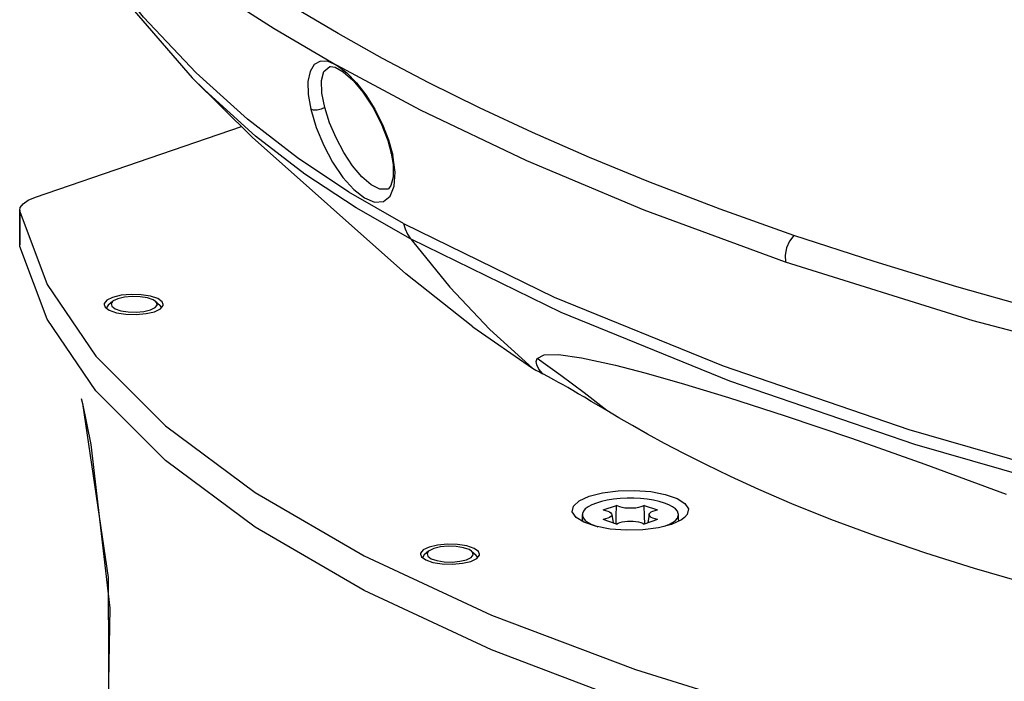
# Model space of a CAD drawing. Extents: x 0 to 420, y 0 to 297.
# Tile 56 of 65: x 348 to 359, y 206 to 213. Entities that reach past the tile are written whole.
import ezdxf

# ---------------------------------------------------------------- set-up
doc = ezdxf.new("R2010")
doc.units = 0
doc.header["$LTSCALE"] = 23.1
doc.layers.get('0').update_dxf_attribs({"linetype": 'CONTINUOUS'})
doc.layers.add('02___PRT_ALL_AXES', color=7, linetype='CONTINUOUS')

msp = doc.modelspace()

# ---------------------------------------------------------------- linework, layer by layer
at = {"color": 7, "linetype": 'CONTINUOUS'}
for p, q in [((350.413, 213.187), (351.022, 212.796)), ((351.022, 212.796), (351.704, 212.395)), ((351.624, 212.384), (351.624, 212.384)), ((352.607, 211.912), (351.704, 212.395)), ((352.696, 212.209), (352.196, 212.472)), ((350.735, 211.814), (350.178, 212.315)), ((350.138, 212.262), (350.137, 212.263)), ((353.246, 211.937), (352.696, 212.209)), ((348.443, 210.973), (350.671, 211.735)), ((352.26, 211.592), (352.306, 211.425)), ((352.29, 211.446), (352.29, 211.446)), ((352.252, 211.06), (352.251, 211.059)), ((356.645, 210.559), (355.846, 210.843)), ((349.275, 209.845), (349.229, 209.804)), ((349.282, 209.85), (349.275, 209.845)), ((349.331, 209.874), (349.282, 209.85)), ((349.741, 209.845), (349.788, 209.804)), ((349.212, 209.783), (349.209, 209.772)), ((349.229, 209.804), (349.212, 209.783)), ((349.685, 209.753), (349.735, 209.778)), ((349.735, 209.778), (349.757, 209.806)), ((349.805, 209.783), (349.788, 209.804)), ((349.805, 209.781), (349.805, 209.783)), ((353.172, 209.569), (353.817, 209.123)), ((348.937, 208.796), (348.95, 208.741)), ((354.583, 207.591), (354.727, 207.64)), ((355.026, 207.64), (355.17, 207.591)), ((354.357, 207.483), (354.357, 207.54)), ((354.357, 207.483), (354.36, 207.465)), ((354.727, 207.439), (354.583, 207.489)), ((354.675, 207.543), (354.689, 207.452)), ((355.17, 207.489), (355.026, 207.439)), ((355.078, 207.543), (355.064, 207.452)), ((355.397, 207.483), (355.397, 207.54)), ((355.492, 207.541), (355.463, 207.508)), ((355.244, 207.414), (355.293, 207.433)), ((352.75, 207.174), (352.7, 207.149)), ((352.63, 207.082), (352.628, 207.075)), ((352.647, 207.104), (352.63, 207.082)), ((352.694, 207.144), (352.647, 207.104)), ((352.7, 207.149), (352.694, 207.144)), ((353.103, 207.053), (353.153, 207.077)), ((353.153, 207.077), (353.175, 207.106)), ((353.159, 207.144), (353.206, 207.104)), ((353.223, 207.082), (353.206, 207.104)), ((353.224, 207.078), (353.223, 207.082))]:
    msp.add_line(p, q, dxfattribs=at)
for points in [[(352.196, 212.472), (351.717, 212.74), (351.268, 213.005), (350.841, 213.273), (350.381, 213.58), (349.951, 213.889), (349.569, 214.182), (349.214, 214.475), (348.867, 214.785), (348.552, 215.092)], [(348.406, 214.559), (349.277, 213.257), (350.137, 212.263)], [(350.178, 212.315), (349.609, 212.918), (348.991, 213.702)], [(351.704, 212.395), (351.608, 212.437), (351.523, 212.441), (351.456, 212.405), (351.411, 212.332), (351.389, 212.223), (351.392, 212.083), (351.419, 211.925)], [(351.571, 211.941), (351.539, 212.098), (351.535, 212.233), (351.562, 212.331), (351.624, 212.384)], [(351.624, 212.384), (351.632, 212.385), (351.683, 212.376), (351.769, 212.328), (351.874, 212.236), (351.984, 212.106), (352.089, 211.946), (352.181, 211.769), (352.252, 211.585), (352.29, 211.446)], [(351.704, 212.395), (351.808, 212.317), (351.914, 212.209), (352.016, 212.077), (352.112, 211.923), (352.194, 211.759), (352.26, 211.592)], [(352.499, 210.522), (351.909, 210.857), (351.356, 211.221), (350.821, 211.633), (350.272, 212.128), (350.138, 212.262)], [(353.172, 209.569), (352.447, 210.144), (350.786, 211.622), (350.138, 212.262)], [(351.571, 211.941), (351.533, 211.922), (351.49, 211.913), (351.449, 211.914), (351.419, 211.925)], [(351.419, 211.925), (351.478, 211.725), (351.559, 211.53), (351.656, 211.349), (351.767, 211.186), (351.885, 211.055), (352.001, 210.964), (352.11, 210.919), (352.207, 210.925), (352.278, 210.983), (352.321, 211.09)], [(352.251, 211.059), (352.168, 211.058), (352.074, 211.104), (351.973, 211.191), (351.872, 211.312), (351.776, 211.456), (351.693, 211.613), (351.623, 211.777), (351.571, 211.941)], [(356.556, 210.268), (355.024, 210.831), (353.755, 211.364), (352.607, 211.912)], [(354.436, 211.4), (353.818, 211.67), (353.246, 211.937)], [(352.422, 210.688), (351.831, 211.027), (351.275, 211.397), (350.735, 211.814)], [(352.29, 211.446), (352.309, 211.326), (352.31, 211.188), (352.287, 211.098), (352.259, 211.063), (352.251, 211.059)], [(352.306, 211.425), (352.29, 211.444), (352.29, 211.446)], [(352.321, 211.09), (352.331, 211.244), (352.306, 211.425)], [(355.846, 210.843), (355.076, 211.138), (354.436, 211.4)], [(352.422, 210.688), (354.052, 209.891), (355.879, 209.147), (357.889, 208.459), (360.067, 207.834), (362.395, 207.277)], [(352.422, 210.688), (352.442, 210.628), (352.467, 210.573), (352.499, 210.522)], [(352.5, 210.523), (354.125, 209.728), (355.947, 208.986), (357.951, 208.301), (360.122, 207.677)], [(352.52, 210.495), (352.514, 210.504), (352.507, 210.513), (352.5, 210.523)], [(352.52, 210.495), (352.923, 209.998), (353.356, 209.54), (353.817, 209.123)], [(356.645, 210.559), (356.598, 210.498), (356.566, 210.425), (356.551, 210.345), (356.556, 210.268)], [(364.476, 208.611), (363.798, 208.737), (363.13, 208.867), (362.399, 209.016), (361.681, 209.171), (360.865, 209.358), (360.066, 209.554), (359.226, 209.773), (358.408, 210.003), (357.512, 210.275), (356.645, 210.559)], [(362.719, 208.633), (360.661, 209.09), (358.584, 209.634), (356.556, 210.268)], [(349.275, 209.845), (349.259, 209.821), (349.267, 209.792)], [(349.741, 209.845), (349.713, 209.863), (349.652, 209.884), (349.573, 209.896), (349.486, 209.899), (349.403, 209.891), (349.331, 209.874)], [(349.757, 209.806), (349.75, 209.836), (349.741, 209.845)], [(349.267, 209.792), (349.303, 209.765), (349.365, 209.744), (349.444, 209.731), (349.53, 209.729), (349.614, 209.736), (349.685, 209.753)], [(353.929, 209.063), (353.887, 209.113), (353.863, 209.159), (353.859, 209.194), (353.869, 209.228)], [(353.869, 209.228), (353.944, 209.268), (354.099, 209.271), (354.346, 209.237), (354.714, 209.157), (355.034, 209.074), (355.426, 208.963), (355.937, 208.807), (356.551, 208.608), (357.268, 208.366), (358.062, 208.085), (358.941, 207.762)], [(354.622, 208.665), (354.375, 208.858), (354.124, 209.045), (353.869, 209.228)], [(353.817, 209.123), (353.855, 209.103), (353.892, 209.083), (353.929, 209.063)], [(354.622, 208.665), (354.535, 208.717), (354.454, 208.765), (354.38, 208.809), (354.313, 208.847), (354.254, 208.882), (354.2, 208.913), (354.149, 208.942), (354.099, 208.97), (354.048, 208.999), (353.992, 209.029), (353.929, 209.063)], [(348.95, 208.741), (349.227, 206.859), (349.236, 205.018), (348.977, 203.122), (348.465, 201.317)], [(360.654, 206.422), (360.311, 206.501), (359.936, 206.591), (359.529, 206.695), (359.084, 206.816), (358.598, 206.958), (358.072, 207.124), (357.534, 207.308), (357.045, 207.489), (356.624, 207.658), (356.267, 207.811), (355.96, 207.952), (355.691, 208.081), (355.454, 208.2), (355.246, 208.31), (355.061, 208.411), (354.898, 208.504), (354.752, 208.588), (354.622, 208.665)], [(354.431, 207.739), (354.575, 207.776), (354.743, 207.797), (354.922, 207.802), (355.097, 207.789), (355.254, 207.759), (355.381, 207.716), (355.467, 207.662), (355.505, 207.602), (355.492, 207.541)], [(354.29, 207.508), (354.248, 207.571), (354.261, 207.633), (354.324, 207.69), (354.431, 207.739)], [(355.397, 207.54), (355.395, 207.552), (355.385, 207.578), (355.364, 207.602), (355.333, 207.625), (355.293, 207.646), (355.244, 207.666), (355.188, 207.682), (355.126, 207.696), (355.058, 207.706), (354.987, 207.714), (354.914, 207.717), (354.84, 207.717), (354.766, 207.714), (354.695, 207.706), (354.627, 207.696), (354.565, 207.682), (354.509, 207.666)], [(354.509, 207.666), (354.46, 207.646), (354.42, 207.625), (354.389, 207.602), (354.369, 207.578), (354.358, 207.552), (354.357, 207.54)], [(354.583, 207.591), (354.609, 207.585), (354.632, 207.578), (354.65, 207.57), (354.664, 207.56), (354.673, 207.55), (354.675, 207.543)], [(354.722, 207.441), (354.724, 207.522), (354.727, 207.64)], [(355.026, 207.64), (355.01, 207.631), (354.989, 207.624), (354.965, 207.617), (354.937, 207.612), (354.907, 207.61), (354.877, 207.609), (354.846, 207.61), (354.816, 207.612), (354.789, 207.617), (354.764, 207.624), (354.743, 207.631), (354.727, 207.64)], [(355.031, 207.441), (355.03, 207.522), (355.026, 207.64)], [(355.078, 207.543), (355.081, 207.55), (355.089, 207.56), (355.103, 207.57), (355.121, 207.578), (355.144, 207.585), (355.17, 207.591)], [(355.322, 207.434), (355.179, 207.398), (355.011, 207.376), (354.832, 207.372), (354.656, 207.385), (354.499, 207.414), (354.372, 207.458), (354.29, 207.508)], [(354.357, 207.54), (354.358, 207.527), (354.369, 207.502), (354.389, 207.478), (354.42, 207.455), (354.46, 207.433), (354.509, 207.414), (354.523, 207.41)], [(354.675, 207.543), (354.676, 207.54), (354.673, 207.529), (354.664, 207.519), (354.65, 207.51), (354.632, 207.501), (354.609, 207.494), (354.583, 207.489)], [(355.17, 207.489), (355.144, 207.494), (355.121, 207.501), (355.103, 207.51), (355.089, 207.519), (355.081, 207.529), (355.078, 207.54), (355.078, 207.543)], [(355.293, 207.433), (355.333, 207.455), (355.364, 207.478)], [(355.463, 207.508), (355.43, 207.484), (355.322, 207.434)], [(355.364, 207.478), (355.385, 207.502), (355.395, 207.527), (355.397, 207.54)], [(355.397, 207.483), (355.396, 207.477), (355.393, 207.467)], [(354.727, 207.439), (354.743, 207.448), (354.764, 207.456), (354.789, 207.462), (354.816, 207.467), (354.846, 207.47), (354.877, 207.471), (354.907, 207.47), (354.937, 207.467), (354.965, 207.462), (354.989, 207.456), (355.01, 207.448), (355.026, 207.439)], [(353.159, 207.144), (353.131, 207.162), (353.07, 207.183), (352.991, 207.196), (352.905, 207.198), (352.821, 207.191), (352.75, 207.174)], [(352.694, 207.144), (352.677, 207.121), (352.685, 207.091)], [(352.685, 207.091), (352.722, 207.064), (352.783, 207.043), (352.862, 207.031), (352.948, 207.028), (353.032, 207.036), (353.103, 207.053)], [(353.175, 207.106), (353.168, 207.135), (353.159, 207.144)]]:
    msp.add_lwpolyline(points, dxfattribs=at)
at = {"layer": '02___PRT_ALL_AXES', "color": 7, "linetype": 'CONTINUOUS'}
for p, q in [((348.272, 210.816), (348.271, 210.831)), ((348.271, 210.831), (348.271, 210.455)), ((348.272, 210.816), (348.568, 210.028)), ((348.272, 210.44), (348.272, 210.816)), ((348.272, 210.44), (348.271, 210.455)), ((349.276, 209.889), (349.213, 209.858)), ((349.367, 209.911), (349.276, 209.889)), ((349.765, 209.875), (349.686, 209.901)), ((349.812, 209.84), (349.765, 209.875)), ((349.823, 209.812), (349.812, 209.84)), ((349.183, 209.812), (349.194, 209.783)), ((349.194, 209.783), (349.24, 209.749)), ((349.729, 209.734), (349.793, 209.766)), ((349.793, 209.766), (349.821, 209.802)), ((349.821, 209.802), (349.823, 209.812)), ((352.635, 207.159), (352.606, 207.122)), ((352.699, 207.19), (352.635, 207.159)), ((352.79, 207.212), (352.699, 207.19)), ((353.187, 207.176), (353.109, 207.202)), ((353.234, 207.141), (353.187, 207.176)), ((351.998, 207.095), (353.374, 206.454)), ((352.606, 207.122), (352.605, 207.113)), ((352.605, 207.113), (352.616, 207.084)), ((352.616, 207.084), (352.663, 207.05)), ((353.151, 207.035), (353.215, 207.067)), ((353.215, 207.067), (353.244, 207.103)), ((353.245, 207.113), (353.234, 207.141)), ((353.244, 207.103), (353.245, 207.113)), ((353.374, 206.454), (354.932, 205.865)), ((354.932, 205.489), (353.374, 206.078)), ((354.932, 205.865), (356.656, 205.332))]:
    msp.add_line(p, q, dxfattribs=at)
for points in [[(348.271, 210.831), (348.276, 210.859), (348.307, 210.9), (348.363, 210.939), (348.443, 210.973)], [(353.374, 206.078), (351.998, 206.719), (350.819, 207.404), (349.848, 208.126), (349.095, 208.878), (348.568, 209.652), (348.272, 210.44)], [(348.568, 210.028), (349.095, 209.254), (349.848, 208.502), (350.819, 207.78), (351.998, 207.095)], [(349.213, 209.858), (349.184, 209.821), (349.183, 209.812)], [(349.686, 209.901), (349.585, 209.917), (349.475, 209.921), (349.367, 209.911)], [(349.24, 209.749), (349.319, 209.722), (349.42, 209.706), (349.53, 209.703), (349.638, 209.713), (349.729, 209.734)], [(348.95, 208.741), (349.04, 208.299), (349.247, 206.531), (349.214, 204.748), (348.941, 202.979), (348.467, 201.342)], [(353.109, 207.202), (353.008, 207.218), (352.897, 207.222), (352.79, 207.212)], [(352.663, 207.05), (352.741, 207.023), (352.842, 207.007), (352.953, 207.004), (353.06, 207.014), (353.151, 207.035)]]:
    msp.add_lwpolyline(points, dxfattribs=at)

doc.saveas('drawing.dxf')
